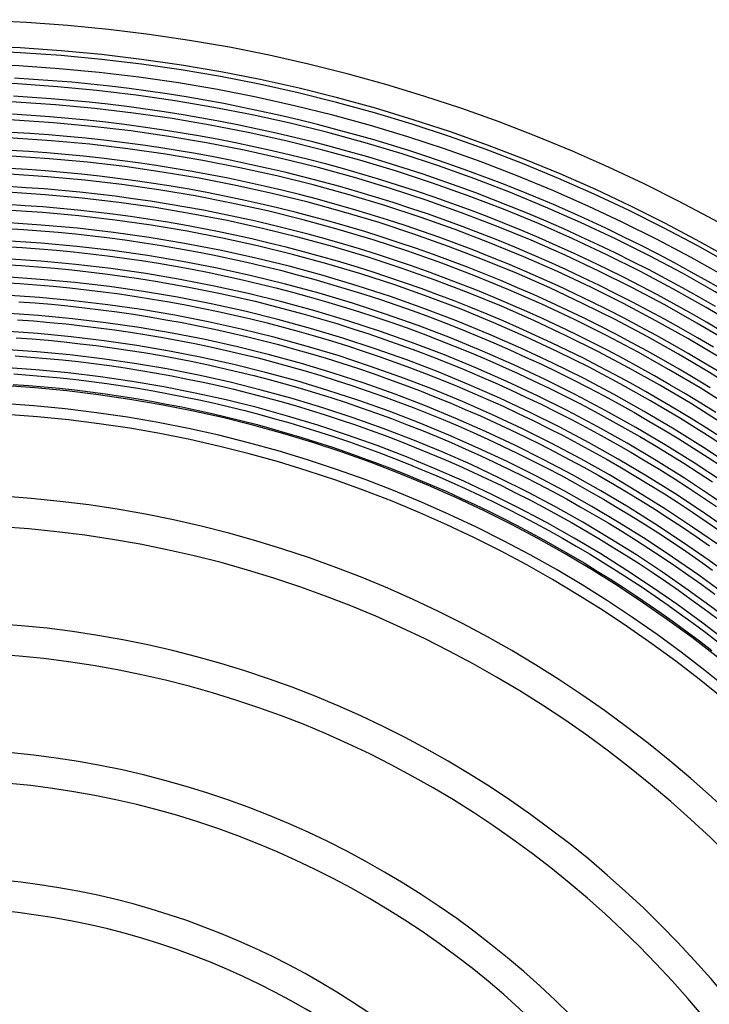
# Model space of a CAD drawing. Header units: millimetres. Extents: x -258 to 258, y -258 to 258.
# Tile 70 of 71: x 12 to 103, y 86 to 215. Entities that reach past the tile are written whole.
import ezdxf

# ---------------------------------------------------------------- set-up
doc = ezdxf.new("R2010")
doc.units = ezdxf.units.MM
doc.layers.add('HIDDEN', color=7, linetype='Continuous')
doc.layers.add('THICK', color=7, linetype='Continuous')

msp = doc.modelspace()

# ---------------------------------------------------------------- linework, layer by layer
at = {"layer": 'HIDDEN'}
for p, q in [((13.84, 207.16), (11.33, 207.32)), ((16.35, 206.98), (13.84, 207.16)), ((18.86, 206.77), (16.35, 206.98)), ((21.37, 206.52), (18.86, 206.77)), ((23.87, 206.25), (21.37, 206.52)), ((26.37, 205.94), (23.87, 206.25)), ((28.87, 205.61), (26.37, 205.94)), ((31.36, 205.24), (28.87, 205.61)), ((13.68, 204.79), (11.2, 204.94)), ((16.17, 204.61), (13.68, 204.79)), ((18.65, 204.4), (16.17, 204.61)), ((21.12, 204.16), (18.65, 204.4)), ((33.85, 204.85), (31.36, 205.24)), ((36.33, 204.42), (33.85, 204.85)), ((38.81, 203.97), (36.33, 204.42)), ((23.6, 203.89), (21.12, 204.16)), ((26.07, 203.59), (23.6, 203.89)), ((28.54, 203.26), (26.07, 203.59)), ((31, 202.9), (28.54, 203.26)), ((33.46, 202.5), (31, 202.9)), ((41.28, 203.48), (38.81, 203.97)), ((43.74, 202.96), (41.28, 203.48)), ((46.2, 202.42), (43.74, 202.96)), ((13.52, 202.42), (11.07, 202.57)), ((15.98, 202.24), (13.52, 202.42)), ((18.43, 202.04), (15.98, 202.24)), ((20.88, 201.8), (18.43, 202.04)), ((23.33, 201.53), (20.88, 201.8)), ((35.91, 202.08), (33.46, 202.5)), ((38.36, 201.63), (35.91, 202.08)), ((40.81, 201.15), (38.36, 201.63)), ((48.65, 201.84), (46.2, 202.42)), ((51.1, 201.24), (48.65, 201.84)), ((25.77, 201.23), (23.33, 201.53)), ((28.21, 200.9), (25.77, 201.23)), ((30.64, 200.55), (28.21, 200.9)), ((33.07, 200.16), (30.64, 200.55)), ((43.24, 200.64), (40.81, 201.15)), ((45.67, 200.1), (43.24, 200.64)), ((53.53, 200.6), (51.1, 201.24)), ((55.96, 199.94), (53.53, 200.6)), ((13.37, 200.05), (10.94, 200.2)), ((15.79, 199.88), (13.37, 200.05)), ((18.21, 199.67), (15.79, 199.88)), ((20.64, 199.44), (18.21, 199.67)), ((23.05, 199.17), (20.64, 199.44)), ((25.47, 198.88), (23.05, 199.17)), ((35.5, 199.75), (33.07, 200.16)), ((37.92, 199.3), (35.5, 199.75)), ((40.33, 198.83), (37.92, 199.3)), ((48.1, 199.54), (45.67, 200.1)), ((50.51, 198.94), (48.1, 199.54)), ((58.38, 199.25), (55.96, 199.94)), ((60.8, 198.52), (58.38, 199.25)), ((13.21, 197.68), (10.81, 197.83)), ((27.88, 198.55), (25.47, 198.88)), ((30.28, 198.2), (27.88, 198.55)), ((32.69, 197.82), (30.28, 198.2)), ((35.08, 197.41), (32.69, 197.82)), ((42.74, 198.32), (40.33, 198.83)), ((45.14, 197.79), (42.74, 198.32)), ((47.54, 197.23), (45.14, 197.79)), ((52.92, 198.31), (50.51, 198.94)), ((55.32, 197.65), (52.92, 198.31)), ((63.2, 197.77), (60.8, 198.52)), ((65.6, 196.99), (63.2, 197.77)), ((15.6, 197.51), (13.21, 197.68)), ((18, 197.31), (15.6, 197.51)), ((20.39, 197.07), (18, 197.31)), ((22.78, 196.81), (20.39, 197.07)), ((25.17, 196.52), (22.78, 196.81)), ((27.55, 196.2), (25.17, 196.52)), ((37.47, 196.97), (35.08, 197.41)), ((39.86, 196.5), (37.47, 196.97)), ((42.24, 196), (39.86, 196.5)), ((49.93, 196.64), (47.54, 197.23)), ((52.31, 196.02), (49.93, 196.64)), ((57.72, 196.97), (55.32, 197.65)), ((60.1, 196.25), (57.72, 196.97)), ((67.98, 196.18), (65.6, 196.99)), ((13.05, 195.31), (10.68, 195.46)), ((15.42, 195.14), (13.05, 195.31)), ((17.78, 194.94), (15.42, 195.14)), ((29.92, 195.85), (27.55, 196.2)), ((32.3, 195.47), (29.92, 195.85)), ((34.67, 195.07), (32.3, 195.47)), ((44.62, 195.47), (42.24, 196)), ((46.98, 194.92), (44.62, 195.47)), ((54.68, 195.37), (52.31, 196.02)), ((57.05, 194.69), (54.68, 195.37)), ((62.48, 195.51), (60.1, 196.25)), ((64.84, 194.74), (62.48, 195.51)), ((70.35, 195.34), (67.98, 196.18)), ((72.72, 194.47), (70.35, 195.34)), ((20.15, 194.71), (17.78, 194.94)), ((22.51, 194.45), (20.15, 194.71)), ((24.86, 194.16), (22.51, 194.45)), ((27.22, 193.85), (24.86, 194.16)), ((29.57, 193.5), (27.22, 193.85)), ((37.03, 194.63), (34.67, 195.07)), ((39.39, 194.17), (37.03, 194.63)), ((41.74, 193.68), (39.39, 194.17)), ((49.34, 194.33), (46.98, 194.92)), ((51.7, 193.72), (49.34, 194.33)), ((59.41, 193.98), (57.05, 194.69)), ((61.75, 193.25), (59.41, 193.98)), ((67.2, 193.94), (64.84, 194.74)), ((69.55, 193.11), (67.2, 193.94)), ((75.07, 193.58), (72.72, 194.47)), ((12.89, 192.94), (10.55, 193.09)), ((15.23, 192.77), (12.89, 192.94)), ((17.57, 192.58), (15.23, 192.77)), ((19.9, 192.35), (17.57, 192.58)), ((31.91, 193.13), (29.57, 193.5)), ((34.25, 192.73), (31.91, 193.13)), ((36.59, 192.3), (34.25, 192.73)), ((44.09, 193.16), (41.74, 193.68)), ((46.43, 192.61), (44.09, 193.16)), ((48.76, 192.03), (46.43, 192.61)), ((54.04, 193.08), (51.7, 193.72)), ((56.38, 192.41), (54.04, 193.08)), ((64.09, 192.48), (61.75, 193.25)), ((71.89, 192.25), (69.55, 193.11)), ((77.41, 192.65), (75.07, 193.58)), ((79.75, 191.7), (77.41, 192.65)), ((22.23, 192.09), (19.9, 192.35)), ((24.56, 191.81), (22.23, 192.09)), ((26.89, 191.5), (24.56, 191.81)), ((29.21, 191.16), (26.89, 191.5)), ((38.92, 191.84), (36.59, 192.3)), ((41.24, 191.36), (38.92, 191.84)), ((43.56, 190.84), (41.24, 191.36)), ((51.09, 191.43), (48.76, 192.03)), ((53.4, 190.79), (51.09, 191.43)), ((58.71, 191.71), (56.38, 192.41)), ((61.03, 190.99), (58.71, 191.71)), ((66.42, 191.69), (64.09, 192.48)), ((68.74, 190.87), (66.42, 191.69)), ((74.21, 191.36), (71.89, 192.25)), ((76.53, 190.45), (74.21, 191.36)), ((82.06, 190.72), (79.75, 191.7)), ((12.73, 190.58), (10.42, 190.72)), ((15.04, 190.41), (12.73, 190.58)), ((17.35, 190.21), (15.04, 190.41)), ((19.66, 189.99), (17.35, 190.21)), ((21.96, 189.73), (19.66, 189.99)), ((31.52, 190.79), (29.21, 191.16)), ((33.84, 190.39), (31.52, 190.79)), ((36.14, 189.97), (33.84, 190.39)), ((38.44, 189.51), (36.14, 189.97)), ((45.87, 190.3), (43.56, 190.84)), ((48.17, 189.73), (45.87, 190.3)), ((55.71, 190.13), (53.4, 190.79)), ((58.02, 189.44), (55.71, 190.13)), ((63.34, 190.23), (61.03, 190.99)), ((65.65, 189.45), (63.34, 190.23)), ((71.05, 190.02), (68.74, 190.87)), ((73.35, 189.15), (71.05, 190.02)), ((78.83, 189.51), (76.53, 190.45)), ((84.37, 189.71), (82.06, 190.72)), ((24.26, 189.45), (21.96, 189.73)), ((26.56, 189.14), (24.26, 189.45)), ((28.85, 188.81), (26.56, 189.14)), ((31.14, 188.44), (28.85, 188.81)), ((40.74, 189.03), (38.44, 189.51)), ((43.03, 188.53), (40.74, 189.03)), ((50.47, 189.13), (48.17, 189.73)), ((52.76, 188.5), (50.47, 189.13)), ((60.31, 188.72), (58.02, 189.44)), ((62.59, 187.98), (60.31, 188.72)), ((67.94, 188.64), (65.65, 189.45)), ((75.64, 188.25), (73.35, 189.15)), ((81.13, 188.54), (78.83, 189.51)), ((86.67, 188.67), (84.37, 189.71)), ((88.95, 187.61), (86.67, 188.67)), ((33.42, 188.05), (31.14, 188.44)), ((35.7, 187.63), (33.42, 188.05)), ((37.97, 187.19), (35.7, 187.63)), ((45.31, 187.99), (43.03, 188.53)), ((47.59, 187.43), (45.31, 187.99)), ((49.86, 186.84), (47.59, 187.43)), ((55.05, 187.85), (52.76, 188.5)), ((57.32, 187.17), (55.05, 187.85)), ((64.87, 187.2), (62.59, 187.98)), ((70.22, 187.8), (67.94, 188.64)), ((72.5, 186.93), (70.22, 187.8)), ((77.92, 187.31), (75.64, 188.25)), ((83.41, 187.54), (81.13, 188.54)), ((85.68, 186.51), (83.41, 187.54)), ((91.22, 186.51), (88.95, 187.61)), ((40.24, 186.71), (37.97, 187.19)), ((42.5, 186.21), (40.24, 186.71)), ((44.76, 185.68), (42.5, 186.21)), ((52.12, 186.22), (49.86, 186.84)), ((54.38, 185.57), (52.12, 186.22)), ((59.59, 186.46), (57.32, 187.17)), ((61.84, 185.72), (59.59, 186.46)), ((67.14, 186.4), (64.87, 187.2)), ((69.39, 185.58), (67.14, 186.4)), ((74.76, 186.04), (72.5, 186.93)), ((80.19, 186.36), (77.92, 187.31)), ((82.44, 185.37), (80.19, 186.36)), ((87.93, 185.46), (85.68, 186.51)), ((93.47, 185.39), (91.22, 186.51)), ((47.01, 185.13), (44.76, 185.68)), ((49.25, 184.54), (47.01, 185.13)), ((56.62, 184.9), (54.38, 185.57)), ((58.86, 184.2), (56.62, 184.9)), ((64.09, 184.96), (61.84, 185.72)), ((66.33, 184.17), (64.09, 184.96)), ((71.64, 184.72), (69.39, 185.58)), ((77.01, 185.12), (74.76, 186.04)), ((79.25, 184.17), (77.01, 185.12)), ((84.68, 184.36), (82.44, 185.37)), ((90.17, 184.38), (87.93, 185.46)), ((95.72, 184.25), (93.47, 185.39)), ((51.48, 183.93), (49.25, 184.54)), ((53.71, 183.29), (51.48, 183.93)), ((61.09, 183.47), (58.86, 184.2)), ((68.56, 183.35), (66.33, 184.17)), ((73.87, 183.84), (71.64, 184.72)), ((76.1, 182.93), (73.87, 183.84)), ((81.48, 183.2), (79.25, 184.17)), ((86.91, 183.31), (84.68, 184.36)), ((92.4, 183.27), (90.17, 184.38)), ((97.94, 183.07), (95.72, 184.25)), ((55.93, 182.63), (53.71, 183.29)), ((58.14, 181.94), (55.93, 182.63)), ((63.31, 182.72), (61.09, 183.47)), ((65.53, 181.93), (63.31, 182.72)), ((70.78, 182.51), (68.56, 183.35)), ((72.99, 181.63), (70.78, 182.51)), ((78.31, 181.99), (76.1, 182.93)), ((83.69, 182.2), (81.48, 183.2)), ((89.13, 182.25), (86.91, 183.31)), ((91.34, 181.15), (89.13, 182.25)), ((94.62, 182.14), (92.4, 183.27)), ((100.16, 181.87), (97.94, 183.07)), ((60.34, 181.22), (58.14, 181.94)), ((62.54, 180.47), (60.34, 181.22)), ((67.73, 181.13), (65.53, 181.93)), ((69.92, 180.29), (67.73, 181.13)), ((75.18, 180.74), (72.99, 181.63)), ((80.51, 181.03), (78.31, 181.99)), ((82.7, 180.04), (80.51, 181.03)), ((85.9, 181.17), (83.69, 182.2)), ((88.09, 180.11), (85.9, 181.17)), ((93.53, 180.03), (91.34, 181.15)), ((96.82, 180.98), (94.62, 182.14)), ((99.01, 179.79), (96.82, 180.98)), ((102.36, 180.64), (100.16, 181.87)), ((64.72, 179.7), (62.54, 180.47)), ((66.9, 178.9), (64.72, 179.7)), ((72.1, 179.43), (69.92, 180.29)), ((77.37, 179.81), (75.18, 180.74)), ((79.55, 178.86), (77.37, 179.81)), ((84.88, 179.02), (82.7, 180.04)), ((90.27, 179.03), (88.09, 180.11)), ((95.7, 178.88), (93.53, 180.03)), ((101.18, 178.58), (99.01, 179.79)), ((104.54, 179.39), (102.36, 180.64)), ((69.06, 178.08), (66.9, 178.9)), ((74.27, 178.54), (72.1, 179.43)), ((76.43, 177.63), (74.27, 178.54)), ((81.71, 177.88), (79.55, 178.86)), ((87.04, 177.98), (84.88, 179.02)), ((92.43, 177.92), (90.27, 179.03)), ((97.87, 177.71), (95.7, 178.88)), ((103.34, 177.34), (101.18, 178.58)), ((71.22, 177.23), (69.06, 178.08)), ((73.36, 176.35), (71.22, 177.23)), ((78.58, 176.69), (76.43, 177.63)), ((83.86, 176.88), (81.71, 177.88)), ((89.2, 176.91), (87.04, 177.98)), ((94.58, 176.79), (92.43, 177.92)), ((100.01, 176.51), (97.87, 177.71)), ((75.49, 175.45), (73.36, 176.35)), ((80.72, 175.72), (78.58, 176.69)), ((86, 175.85), (83.86, 176.88)), ((88.13, 174.79), (86, 175.85)), ((91.34, 175.82), (89.2, 176.91)), ((93.46, 174.7), (91.34, 175.82)), ((96.72, 175.63), (94.58, 176.79)), ((102.15, 175.28), (100.01, 176.51)), ((77.62, 174.52), (75.49, 175.45)), ((79.73, 173.56), (77.62, 174.52)), ((82.84, 174.73), (80.72, 175.72)), ((84.96, 173.71), (82.84, 174.73)), ((90.24, 173.71), (88.13, 174.79)), ((95.57, 173.55), (93.46, 174.7)), ((98.84, 174.44), (96.72, 175.63)), ((104.27, 174.03), (102.15, 175.28)), ((81.83, 172.58), (79.73, 173.56)), ((87.06, 172.67), (84.96, 173.71)), ((92.34, 172.6), (90.24, 173.71)), ((97.67, 172.38), (95.57, 173.55)), ((100.95, 173.23), (98.84, 174.44)), ((103.05, 171.99), (100.95, 173.23)), ((83.91, 171.58), (81.83, 172.58)), ((89.15, 171.6), (87.06, 172.67)), ((94.43, 171.47), (92.34, 172.6)), ((99.76, 171.18), (97.67, 172.38)), ((85.99, 170.55), (83.91, 171.58)), ((91.22, 170.51), (89.15, 171.6)), ((96.5, 170.31), (94.43, 171.47)), ((101.82, 169.96), (99.76, 171.18)), ((88.05, 169.49), (85.99, 170.55)), ((90.1, 168.41), (88.05, 169.49)), ((93.28, 169.39), (91.22, 170.51)), ((95.33, 168.24), (93.28, 169.39)), ((98.56, 169.13), (96.5, 170.31)), ((103.88, 168.71), (101.82, 169.96)), ((92.14, 167.31), (90.1, 168.41)), ((97.36, 167.08), (95.33, 168.24)), ((100.6, 167.92), (98.56, 169.13)), ((94.16, 166.18), (92.14, 167.31)), ((99.38, 165.88), (97.36, 167.08)), ((102.63, 166.69), (100.6, 167.92)), ((96.17, 165.02), (94.16, 166.18)), ((101.39, 164.66), (99.38, 165.88)), ((98.16, 163.84), (96.17, 165.02)), ((103.38, 163.42), (101.39, 164.66)), ((100.14, 162.64), (98.16, 163.84)), ((102.11, 161.42), (100.14, 162.64)), ((104.06, 160.17), (102.11, 161.42))]:
    msp.add_line(p, q, dxfattribs=at)
for radius, start, end in [(211, 0.3748, 89.6252), (188.62, 0.1102, 89.8897), (186.25, 0.1746, 89.8255), (183.88, 0.222, 89.778), (181.5, 0.2619, 89.7381), (179.12, 0.2974, 89.7027), (176.75, 0.3298, 89.6702), (174.38, 0.3602, 89.6398), (172, 0.3889, 89.6111), (169.62, 0.4164, 89.5836), (167.25, 0.4429, 89.5571), (164.88, 0.4687, 89.5314)]:
    msp.add_arc((0, 0), radius, start, end, dxfattribs=at)
at = {"layer": 'THICK'}
for p, q in [((10.25, 187.6), (12.52, 187.46)), ((12.52, 187.46), (14.8, 187.29)), ((14.8, 187.29), (17.07, 187.1)), ((17.07, 187.1), (19.34, 186.88)), ((19.34, 186.88), (21.6, 186.63)), ((21.6, 186.63), (23.86, 186.35)), ((23.86, 186.35), (26.12, 186.05)), ((10.12, 185.22), (12.37, 185.09)), ((12.37, 185.09), (14.61, 184.92)), ((14.61, 184.92), (16.85, 184.73)), ((26.12, 186.05), (28.38, 185.72)), ((28.38, 185.72), (30.63, 185.36)), ((30.63, 185.36), (32.87, 184.98)), ((32.87, 184.98), (35.11, 184.56)), ((16.85, 184.73), (19.09, 184.51)), ((19.09, 184.51), (21.33, 184.27)), ((21.33, 184.27), (23.56, 184)), ((23.56, 184), (25.79, 183.7)), ((25.79, 183.7), (28.02, 183.37)), ((35.11, 184.56), (37.35, 184.12)), ((37.35, 184.12), (39.58, 183.66)), ((39.58, 183.66), (41.81, 183.16)), ((9.99, 182.85), (12.21, 182.72)), ((12.21, 182.72), (14.42, 182.56)), ((14.42, 182.56), (16.64, 182.37)), ((16.64, 182.37), (18.85, 182.15)), ((28.02, 183.37), (30.24, 183.02)), ((30.24, 183.02), (32.46, 182.64)), ((32.46, 182.64), (34.67, 182.23)), ((34.67, 182.23), (36.88, 181.8)), ((41.81, 183.16), (44.02, 182.64)), ((44.02, 182.64), (46.24, 182.1)), ((18.85, 182.15), (21.06, 181.91)), ((21.06, 181.91), (23.26, 181.64)), ((23.26, 181.64), (25.46, 181.35)), ((25.46, 181.35), (27.66, 181.02)), ((27.66, 181.02), (29.85, 180.68)), ((36.88, 181.8), (39.08, 181.34)), ((39.08, 181.34), (41.28, 180.85)), ((46.24, 182.1), (48.44, 181.52)), ((48.44, 181.52), (50.64, 180.92)), ((50.64, 180.92), (52.83, 180.29)), ((9.86, 180.48), (12.05, 180.35)), ((12.05, 180.35), (14.24, 180.19)), ((14.24, 180.19), (16.42, 180)), ((16.42, 180), (18.6, 179.79)), ((18.6, 179.79), (20.78, 179.55)), ((29.85, 180.68), (32.04, 180.3)), ((32.04, 180.3), (34.23, 179.9)), ((34.23, 179.9), (36.41, 179.47)), ((41.28, 180.85), (43.47, 180.34)), ((43.47, 180.34), (45.65, 179.79)), ((45.65, 179.79), (47.83, 179.23)), ((52.83, 180.29), (55.01, 179.64)), ((55.01, 179.64), (57.19, 178.96)), ((20.78, 179.55), (22.96, 179.29)), ((22.96, 179.29), (25.13, 178.99)), ((25.13, 178.99), (27.3, 178.68)), ((27.3, 178.68), (29.47, 178.33)), ((36.41, 179.47), (38.58, 179.01)), ((38.58, 179.01), (40.75, 178.53)), ((40.75, 178.53), (42.91, 178.03)), ((47.83, 179.23), (50, 178.63)), ((50, 178.63), (52.16, 178.01)), ((57.19, 178.96), (59.36, 178.25)), ((11.89, 177.98), (14.05, 177.82)), ((14.05, 177.82), (16.2, 177.64)), ((16.2, 177.64), (18.36, 177.43)), ((18.36, 177.43), (20.51, 177.19)), ((20.51, 177.19), (22.66, 176.93)), ((29.47, 178.33), (31.63, 177.96)), ((31.63, 177.96), (33.78, 177.56)), ((33.78, 177.56), (35.93, 177.14)), ((35.93, 177.14), (38.08, 176.69)), ((42.91, 178.03), (45.07, 177.49)), ((45.07, 177.49), (47.22, 176.93)), ((52.16, 178.01), (54.32, 177.37)), ((54.32, 177.37), (56.47, 176.7)), ((59.36, 178.25), (61.51, 177.52)), ((61.51, 177.52), (63.66, 176.76)), ((22.66, 176.93), (24.8, 176.64)), ((24.8, 176.64), (26.94, 176.33)), ((26.94, 176.33), (29.08, 175.99)), ((29.08, 175.99), (31.21, 175.62)), ((38.08, 176.69), (40.22, 176.22)), ((40.22, 176.22), (42.36, 175.72)), ((47.22, 176.93), (49.36, 176.35)), ((49.36, 176.35), (51.5, 175.74)), ((56.47, 176.7), (58.61, 176)), ((58.61, 176), (60.74, 175.28)), ((63.66, 176.76), (65.8, 175.98)), ((65.8, 175.98), (67.93, 175.16)), ((11.73, 175.61), (13.86, 175.45)), ((13.86, 175.45), (15.99, 175.27)), ((15.99, 175.27), (18.11, 175.07)), ((18.11, 175.07), (20.24, 174.83)), ((20.24, 174.83), (22.36, 174.57)), ((22.36, 174.57), (24.47, 174.29)), ((31.21, 175.62), (33.34, 175.23)), ((33.34, 175.23), (35.46, 174.81)), ((35.46, 174.81), (37.58, 174.37)), ((42.36, 175.72), (44.48, 175.19)), ((44.48, 175.19), (46.61, 174.64)), ((46.61, 174.64), (48.72, 174.06)), ((51.5, 175.74), (53.62, 175.1)), ((53.62, 175.1), (55.74, 174.43)), ((60.74, 175.28), (62.86, 174.53)), ((62.86, 174.53), (64.97, 173.75)), ((67.93, 175.16), (70.05, 174.33)), ((11.57, 173.24), (13.67, 173.09)), ((24.47, 174.29), (26.58, 173.98)), ((26.58, 173.98), (28.69, 173.65)), ((28.69, 173.65), (30.8, 173.28)), ((30.8, 173.28), (32.9, 172.9)), ((37.58, 174.37), (39.69, 173.9)), ((39.69, 173.9), (41.8, 173.41)), ((41.8, 173.41), (43.9, 172.89)), ((48.72, 174.06), (50.83, 173.46)), ((50.83, 173.46), (52.93, 172.83)), ((55.74, 174.43), (57.85, 173.75)), ((57.85, 173.75), (59.96, 173.03)), ((64.97, 173.75), (67.07, 172.95)), ((70.05, 174.33), (72.16, 173.46)), ((72.16, 173.46), (74.26, 172.58)), ((13.67, 173.09), (15.77, 172.91)), ((15.77, 172.91), (17.87, 172.7)), ((17.87, 172.7), (19.96, 172.47)), ((19.96, 172.47), (22.05, 172.22)), ((22.05, 172.22), (24.14, 171.94)), ((24.14, 171.94), (26.22, 171.63)), ((32.9, 172.9), (34.99, 172.49)), ((34.99, 172.49), (37.08, 172.05)), ((37.08, 172.05), (39.16, 171.59)), ((43.9, 172.89), (45.99, 172.34)), ((45.99, 172.34), (48.08, 171.77)), ((52.93, 172.83), (55.02, 172.17)), ((55.02, 172.17), (57.1, 171.49)), ((59.96, 173.03), (62.05, 172.29)), ((62.05, 172.29), (64.14, 171.53)), ((67.07, 172.95), (69.16, 172.12)), ((69.16, 172.12), (71.25, 171.27)), ((74.26, 172.58), (76.35, 171.66)), ((11.42, 170.87), (13.49, 170.72)), ((13.49, 170.72), (15.56, 170.54)), ((26.22, 171.63), (28.3, 171.3)), ((28.3, 171.3), (30.38, 170.95)), ((30.38, 170.95), (32.45, 170.57)), ((39.16, 171.59), (41.24, 171.1)), ((41.24, 171.1), (43.31, 170.59)), ((43.31, 170.59), (45.38, 170.05)), ((48.08, 171.77), (50.16, 171.18)), ((50.16, 171.18), (52.23, 170.56)), ((57.1, 171.49), (59.18, 170.79)), ((59.18, 170.79), (61.25, 170.06)), ((64.14, 171.53), (66.21, 170.74)), ((66.21, 170.74), (68.28, 169.92)), ((71.25, 171.27), (73.32, 170.4)), ((76.35, 171.66), (78.42, 170.72)), ((78.42, 170.72), (80.49, 169.76)), ((15.56, 170.54), (17.63, 170.34)), ((17.63, 170.34), (19.69, 170.11)), ((19.69, 170.11), (21.75, 169.86)), ((21.75, 169.86), (23.81, 169.59)), ((23.81, 169.59), (25.87, 169.29)), ((32.45, 170.57), (34.52, 170.16)), ((34.52, 170.16), (36.58, 169.73)), ((36.58, 169.73), (38.64, 169.27)), ((45.38, 170.05), (47.44, 169.49)), ((47.44, 169.49), (49.49, 168.9)), ((52.23, 170.56), (54.3, 169.91)), ((54.3, 169.91), (56.35, 169.24)), ((61.25, 170.06), (63.31, 169.3)), ((63.31, 169.3), (65.35, 168.52)), ((68.28, 169.92), (70.34, 169.08)), ((73.32, 170.4), (75.38, 169.49)), ((75.38, 169.49), (77.43, 168.57)), ((80.49, 169.76), (82.54, 168.77)), ((11.26, 168.5), (13.3, 168.35)), ((13.3, 168.35), (15.34, 168.18)), ((15.34, 168.18), (17.38, 167.98)), ((25.87, 169.29), (27.92, 168.96)), ((27.92, 168.96), (29.96, 168.61)), ((29.96, 168.61), (32.01, 168.23)), ((32.01, 168.23), (34.05, 167.83)), ((38.64, 169.27), (40.69, 168.79)), ((40.69, 168.79), (42.73, 168.28)), ((42.73, 168.28), (44.77, 167.75)), ((49.49, 168.9), (51.54, 168.29)), ((51.54, 168.29), (53.57, 167.65)), ((56.35, 169.24), (58.4, 168.54)), ((58.4, 168.54), (60.44, 167.82)), ((65.35, 168.52), (67.39, 167.72)), ((70.34, 169.08), (72.38, 168.21)), ((72.38, 168.21), (74.42, 167.32)), ((77.43, 168.57), (79.47, 167.61)), ((82.54, 168.77), (84.58, 167.76)), ((11.17, 167.13), (13.19, 166.98)), ((13.19, 166.98), (15.22, 166.81)), ((15.22, 166.81), (17.24, 166.61)), ((17.38, 167.98), (19.42, 167.76)), ((19.42, 167.76), (21.45, 167.51)), ((21.45, 167.51), (23.48, 167.23)), ((23.48, 167.23), (25.51, 166.94)), ((25.51, 166.94), (27.53, 166.62)), ((34.05, 167.83), (36.08, 167.41)), ((36.08, 167.41), (38.11, 166.96)), ((38.11, 166.96), (40.13, 166.48)), ((44.77, 167.75), (46.8, 167.2)), ((46.8, 167.2), (48.82, 166.62)), ((53.57, 167.65), (55.6, 166.99)), ((55.6, 166.99), (57.63, 166.3)), ((60.44, 167.82), (62.47, 167.08)), ((62.47, 167.08), (64.5, 166.31)), ((67.39, 167.72), (69.42, 166.89)), ((69.42, 166.89), (71.44, 166.03)), ((74.42, 167.32), (76.44, 166.41)), ((79.47, 167.61), (81.5, 166.64)), ((84.58, 167.76), (86.61, 166.72)), ((86.61, 166.72), (88.63, 165.66)), ((17.24, 166.61), (19.26, 166.39)), ((19.26, 166.39), (21.28, 166.14)), ((21.28, 166.14), (23.29, 165.87)), ((23.29, 165.87), (25.3, 165.58)), ((25.3, 165.58), (27.31, 165.26)), ((27.53, 166.62), (29.55, 166.27)), ((29.55, 166.27), (31.56, 165.9)), ((31.56, 165.9), (33.57, 165.5)), ((33.57, 165.5), (35.58, 165.08)), ((40.13, 166.48), (42.15, 165.98)), ((42.15, 165.98), (44.16, 165.46)), ((44.16, 165.46), (46.16, 164.91)), ((48.82, 166.62), (50.84, 166.01)), ((50.84, 166.01), (52.85, 165.39)), ((57.63, 166.3), (59.64, 165.59)), ((59.64, 165.59), (61.64, 164.85)), ((64.5, 166.31), (66.51, 165.51)), ((66.51, 165.51), (68.51, 164.69)), ((71.44, 166.03), (73.45, 165.15)), ((76.44, 166.41), (78.45, 165.47)), ((78.45, 165.47), (80.45, 164.51)), ((81.5, 166.64), (83.51, 165.64)), ((83.51, 165.64), (85.52, 164.61)), ((88.63, 165.66), (90.63, 164.57)), ((27.31, 165.26), (29.31, 164.92)), ((29.31, 164.92), (31.31, 164.55)), ((31.31, 164.55), (33.3, 164.16)), ((33.3, 164.16), (35.29, 163.74)), ((35.58, 165.08), (37.58, 164.64)), ((37.58, 164.64), (39.57, 164.17)), ((39.57, 164.17), (41.56, 163.68)), ((46.16, 164.91), (48.16, 164.34)), ((48.16, 164.34), (50.15, 163.74)), ((52.85, 165.39), (54.85, 164.73)), ((54.85, 164.73), (56.85, 164.05)), ((61.64, 164.85), (63.64, 164.09)), ((68.51, 164.69), (70.5, 163.85)), ((73.45, 165.15), (75.45, 164.25)), ((75.45, 164.25), (77.44, 163.32)), ((80.45, 164.51), (82.44, 163.52)), ((85.52, 164.61), (87.51, 163.56)), ((90.63, 164.57), (92.62, 163.46)), ((35.29, 163.74), (37.27, 163.3)), ((37.27, 163.3), (39.25, 162.84)), ((39.25, 162.84), (41.22, 162.35)), ((41.56, 163.68), (43.54, 163.16)), ((43.54, 163.16), (45.52, 162.62)), ((50.15, 163.74), (52.13, 163.12)), ((52.13, 163.12), (54.1, 162.48)), ((56.85, 164.05), (58.83, 163.35)), ((58.83, 163.35), (60.81, 162.63)), ((63.64, 164.09), (65.62, 163.31)), ((65.62, 163.31), (67.6, 162.5)), ((70.5, 163.85), (72.49, 162.98)), ((72.49, 162.98), (74.46, 162.09)), ((77.44, 163.32), (79.41, 162.37)), ((82.44, 163.52), (84.42, 162.51)), ((87.51, 163.56), (89.48, 162.49)), ((92.62, 163.46), (94.59, 162.32)), ((41.22, 162.35), (43.19, 161.84)), ((43.19, 161.84), (45.15, 161.3)), ((45.52, 162.62), (47.49, 162.06)), ((47.49, 162.06), (49.45, 161.47)), ((54.1, 162.48), (56.07, 161.81)), ((56.07, 161.81), (58.03, 161.12)), ((60.81, 162.63), (62.78, 161.88)), ((62.78, 161.88), (64.74, 161.1)), ((67.6, 162.5), (69.56, 161.67)), ((69.56, 161.67), (71.52, 160.81)), ((74.46, 162.09), (76.42, 161.18)), ((79.41, 162.37), (81.37, 161.4)), ((84.42, 162.51), (86.39, 161.47)), ((89.48, 162.49), (91.45, 161.39)), ((94.59, 162.32), (96.56, 161.16)), ((45.15, 161.3), (47.1, 160.74)), ((47.1, 160.74), (49.05, 160.16)), ((49.45, 161.47), (51.41, 160.86)), ((51.41, 160.86), (53.35, 160.23)), ((58.03, 161.12), (59.98, 160.4)), ((59.98, 160.4), (61.92, 159.66)), ((64.74, 161.1), (66.69, 160.31)), ((66.69, 160.31), (68.63, 159.49)), ((71.52, 160.81), (73.47, 159.93)), ((76.42, 161.18), (78.37, 160.24)), ((81.37, 161.4), (83.33, 160.4)), ((83.33, 160.4), (85.27, 159.37)), ((86.39, 161.47), (88.34, 160.41)), ((88.34, 160.41), (90.28, 159.33)), ((91.45, 161.39), (93.4, 160.27)), ((93.4, 160.27), (95.34, 159.13)), ((96.56, 161.16), (98.5, 159.98)), ((49.05, 160.16), (50.99, 159.55)), ((50.99, 159.55), (52.92, 158.92)), ((53.35, 160.23), (55.29, 159.57)), ((55.29, 159.57), (57.22, 158.88)), ((61.92, 159.66), (63.85, 158.9)), ((68.63, 159.49), (70.56, 158.64)), ((73.47, 159.93), (75.4, 159.03)), ((75.4, 159.03), (77.32, 158.1)), ((78.37, 160.24), (80.31, 159.28)), ((80.31, 159.28), (82.23, 158.29)), ((85.27, 159.37), (87.19, 158.33)), ((90.28, 159.33), (92.2, 158.22)), ((95.34, 159.13), (97.26, 157.96)), ((98.5, 159.98), (100.44, 158.77)), ((52.92, 158.92), (54.84, 158.27)), ((54.84, 158.27), (56.76, 157.59)), ((57.22, 158.88), (59.15, 158.18)), ((59.15, 158.18), (61.06, 157.45)), ((63.85, 158.9), (65.77, 158.11)), ((65.77, 158.11), (67.69, 157.31)), ((70.56, 158.64), (72.47, 157.78)), ((72.47, 157.78), (74.38, 156.88)), ((77.32, 158.1), (79.24, 157.15)), ((82.23, 158.29), (84.15, 157.28)), ((87.19, 158.33), (89.11, 157.26)), ((92.2, 158.22), (94.12, 157.09)), ((97.26, 157.96), (99.17, 156.77)), ((100.44, 158.77), (102.36, 157.54)), ((56.76, 157.59), (58.67, 156.89)), ((58.67, 156.89), (60.56, 156.17)), ((61.06, 157.45), (62.97, 156.7)), ((62.97, 156.7), (64.86, 155.92)), ((67.69, 157.31), (69.59, 156.47)), ((69.59, 156.47), (71.48, 155.62)), ((74.38, 156.88), (76.28, 155.97)), ((79.24, 157.15), (81.14, 156.18)), ((84.15, 157.28), (86.05, 156.25)), ((89.11, 157.26), (91.01, 156.17)), ((94.12, 157.09), (96.01, 155.94)), ((99.17, 156.77), (101.06, 155.55)), ((102.36, 157.54), (104.26, 156.29)), ((60.56, 156.17), (62.45, 155.42)), ((62.45, 155.42), (64.33, 154.65)), ((64.86, 155.92), (66.75, 155.12)), ((66.75, 155.12), (68.63, 154.3)), ((71.48, 155.62), (73.37, 154.74)), ((76.28, 155.97), (78.17, 155.03)), ((81.14, 156.18), (83.02, 155.19)), ((83.02, 155.19), (84.9, 154.17)), ((86.05, 156.25), (87.94, 155.19)), ((87.94, 155.19), (89.81, 154.12)), ((91.01, 156.17), (92.89, 155.05)), ((96.01, 155.94), (97.9, 154.76)), ((101.06, 155.55), (102.94, 154.32)), ((64.33, 154.65), (66.21, 153.86)), ((66.21, 153.86), (68.07, 153.05)), ((68.63, 154.3), (70.49, 153.46)), ((73.37, 154.74), (75.24, 153.84)), ((75.24, 153.84), (77.1, 152.91)), ((78.17, 155.03), (80.04, 154.07)), ((80.04, 154.07), (81.9, 153.09)), ((84.9, 154.17), (86.76, 153.13)), ((89.81, 154.12), (91.67, 153.01)), ((92.89, 155.05), (94.77, 153.91)), ((94.77, 153.91), (96.63, 152.75)), ((97.9, 154.76), (99.77, 153.56)), ((68.07, 153.05), (69.92, 152.21)), ((70.49, 153.46), (72.35, 152.59)), ((72.35, 152.59), (74.19, 151.7)), ((77.1, 152.91), (78.95, 151.97)), ((81.9, 153.09), (83.76, 152.09)), ((86.76, 153.13), (88.62, 152.06)), ((91.67, 153.01), (93.52, 151.89)), ((96.63, 152.75), (98.47, 151.57)), ((99.77, 153.56), (101.62, 152.34)), ((69.92, 152.21), (71.76, 151.35)), ((71.76, 151.35), (73.59, 150.47)), ((74.19, 151.7), (76.03, 150.79)), ((78.95, 151.97), (80.78, 151)), ((83.76, 152.09), (85.59, 151.06)), ((88.62, 152.06), (90.45, 150.98)), ((93.52, 151.89), (95.36, 150.75)), ((98.47, 151.57), (100.31, 150.36)), ((101.62, 152.34), (103.46, 151.1)), ((73.59, 150.47), (75.41, 149.57)), ((76.03, 150.79), (77.85, 149.86)), ((80.78, 151), (82.61, 150.01)), ((82.61, 150.01), (84.42, 148.99)), ((85.59, 151.06), (87.42, 150.01)), ((87.42, 150.01), (89.23, 148.94)), ((90.45, 150.98), (92.28, 149.87)), ((95.36, 150.75), (97.18, 149.58)), ((100.31, 150.36), (102.12, 149.14)), ((75.41, 149.57), (77.22, 148.64)), ((77.22, 148.64), (79.01, 147.69)), ((77.85, 149.86), (79.66, 148.9)), ((79.66, 148.9), (81.46, 147.93)), ((84.42, 148.99), (86.22, 147.96)), ((89.23, 148.94), (91.03, 147.85)), ((92.28, 149.87), (94.09, 148.74)), ((94.09, 148.74), (95.89, 147.59)), ((97.18, 149.58), (98.99, 148.39)), ((102.12, 149.14), (103.92, 147.89)), ((79.01, 147.69), (80.8, 146.72)), ((81.46, 147.93), (83.25, 146.93)), ((86.22, 147.96), (88.01, 146.9)), ((91.03, 147.85), (92.82, 146.73)), ((95.89, 147.59), (97.67, 146.41)), ((98.99, 148.39), (100.78, 147.18)), ((80.8, 146.72), (82.57, 145.73)), ((83.25, 146.93), (85.03, 145.91)), ((88.01, 146.9), (89.79, 145.82)), ((92.82, 146.73), (94.59, 145.6)), ((97.67, 146.41), (99.44, 145.22)), ((100.78, 147.18), (102.56, 145.94)), ((82.57, 145.73), (84.34, 144.72)), ((85.03, 145.91), (86.79, 144.87)), ((86.79, 144.87), (88.54, 143.8)), ((89.79, 145.82), (91.55, 144.72)), ((94.59, 145.6), (96.35, 144.44)), ((99.44, 145.22), (101.19, 144)), ((84.34, 144.72), (86.08, 143.69)), ((86.08, 143.69), (87.82, 142.63)), ((88.54, 143.8), (90.28, 142.72)), ((91.55, 144.72), (93.3, 143.6)), ((93.3, 143.6), (95.03, 142.46)), ((96.35, 144.44), (98.1, 143.26)), ((101.19, 144), (102.93, 142.76)), ((87.82, 142.63), (89.55, 141.56)), ((90.28, 142.72), (92, 141.61)), ((95.03, 142.46), (96.75, 141.3)), ((98.1, 143.26), (99.83, 142.06)), ((89.55, 141.56), (91.26, 140.46)), ((92, 141.61), (93.72, 140.49)), ((96.75, 141.3), (98.46, 140.11)), ((99.83, 142.06), (101.54, 140.84)), ((91.26, 140.46), (92.95, 139.34)), ((93.72, 140.49), (95.41, 139.34)), ((98.46, 140.11), (100.15, 138.91)), ((101.54, 140.84), (103.24, 139.59)), ((92.95, 139.34), (94.64, 138.2)), ((95.41, 139.34), (97.1, 138.17)), ((100.15, 138.91), (101.83, 137.68)), ((94.64, 138.2), (96.31, 137.05)), ((96.31, 137.05), (97.96, 135.87)), ((97.1, 138.17), (98.76, 136.98)), ((98.76, 136.98), (100.42, 135.78)), ((101.83, 137.68), (103.49, 136.44)), ((97.96, 135.87), (99.6, 134.67)), ((100.42, 135.78), (102.06, 134.55)), ((99.6, 134.67), (101.23, 133.45)), ((102.06, 134.55), (103.68, 133.3)), ((101.23, 133.45), (102.84, 132.21))]:
    msp.add_line(p, q, dxfattribs=at)
for radius, start, end in [(215, 0.5322, 89.4678), (211.62, 0.3553, 89.6447), (209.25, 0.343, 89.657), (206.88, 0.329, 89.671), (204.5, 0.3131, 89.6869), (202.12, 0.2947, 89.7053), (199.75, 0.2733, 89.7267), (197.38, 0.248, 89.752), (195, 0.2173, 89.7828), (192.62, 0.1781, 89.8219), (190.25, 0.1224, 89.8775), (163.5, 0.7, 89.3), (152.75, 0.7493, 89.2507), (148.75, 0.7694, 89.2306), (136, 0.8416, 89.1584), (132, 0.8671, 89.1329), (119.25, 0.9598, 89.0402), (115.25, 0.9931, 89.0069), (102.5, 1.1166, 88.8833), (98.5, 1.162, 88.838)]:
    msp.add_arc((0, 0), radius, start, end, dxfattribs=at)

doc.saveas('drawing.dxf')
